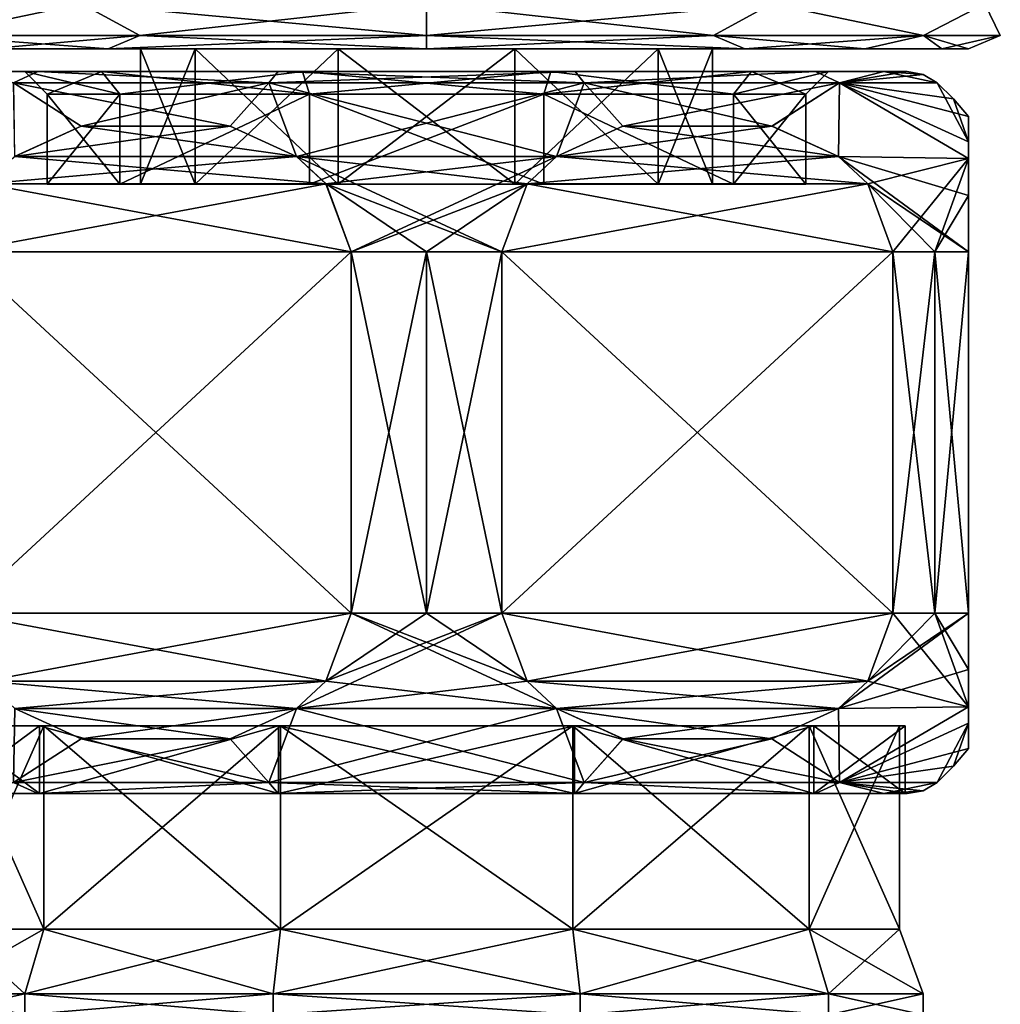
# Model space of a CAD drawing. Header units: metres. Extents: x -128 to 144, y -23 to 81.
# Tile 23 of 24: x 67 to 89, y 29 to 51. Entities that reach past the tile are written whole.
import ezdxf

# ---------------------------------------------------------------- set-up
doc = ezdxf.new("R2010")
doc.units = ezdxf.units.M
doc.layers.add('solid_AVA_2_0_CH', color=7, linetype='CONTINUOUS')

msp = doc.modelspace()

# ---------------------------------------------------------------- linework, layer by layer
at = {"layer": 'solid_AVA_2_0_CH'}
for points in [[(65.495323, 50.392895, -6.353553), (64.136261, 51.099998, -4.017215), (68.858772, 51.099998, -10.517208)], [(65.495323, 50.392895, 6.353553), (68.858772, 51.099998, 10.517208), (64.136261, 51.099998, 4.017215)], [(70.146446, 50.392895, -11.004677), (65.495323, 50.392895, -6.353553), (68.858772, 51.099998, -10.517208)], [(65.495323, 50.392895, 6.353553), (70.146446, 50.392895, 11.004677), (68.858772, 51.099998, 10.517208)], [(70.146446, 50.392895, -11.004677), (68.858772, 51.099998, -10.517208), (76.5, 51.099998, -13)], [(76.5, 50.392895, 12.707107), (76.5, 51.099998, 13), (68.858772, 51.099998, 10.517208)], [(70.146446, 50.392895, 11.004677), (76.5, 50.392895, 12.707107), (68.858772, 51.099998, 10.517208)], [(76.5, 50.392895, -12.707107), (70.146446, 50.392895, -11.004677), (76.5, 51.099998, -13)], [(84.141228, 51.099998, -10.517208), (76.5, 50.392895, -12.707107), (76.5, 51.099998, -13)], [(82.853554, 50.392895, 11.004677), (76.5, 51.099998, 13), (76.5, 50.392895, 12.707107)], [(82.853554, 50.392895, 11.004677), (84.141228, 51.099998, 10.517208), (76.5, 51.099998, 13)], [(82.853554, 50.392895, -11.004677), (76.5, 50.392895, -12.707107), (84.141228, 51.099998, -10.517208)], [(82.853554, 50.392895, 11.004677), (87.504677, 50.392895, 6.353553), (84.141228, 51.099998, 10.517208)], [(87.504677, 50.392895, -6.353553), (82.853554, 50.392895, -11.004677), (84.141228, 51.099998, -10.517208)], [(87.504677, 50.392895, 6.353553), (88.863739, 51.099998, 4.017215), (84.141228, 51.099998, 10.517208)], [(87.504677, 50.392895, -6.353553), (84.141228, 51.099998, -10.517208), (88.863739, 51.099998, -4.017215)], [(87.504677, 50.392895, 6.353553), (89.207108, 50.392895, 0), (88.863739, 51.099998, 4.017215)], [(89.207108, 50.392895, 0), (87.504677, 50.392895, -6.353553), (88.863739, 51.099998, -4.017215)], [(89.207108, 50.392895, 0), (88.863739, 51.099998, -4.017215), (88.863739, 51.099998, 4.017215)], [(70.146446, 50.392895, -11.004677), (66.793266, 50.099998, -7.055444), (65.495323, 50.392895, -6.353553)], [(65.495323, 50.392895, 6.353553), (66.793274, 50.099998, 7.055455), (69.449593, 50.099998, 9.710393)], [(65.495323, 50.392895, 6.353553), (69.449593, 50.099998, 9.710393), (70.146446, 50.392895, 11.004677)], [(70.146446, 50.392895, -11.004677), (69.449577, 50.099998, -9.710385), (66.793266, 50.099998, -7.055444)], [(76.5, 50.392895, -12.707107), (76.5, 50.099998, -12), (69.449577, 50.099998, -9.710385)], [(76.5, 50.392895, -12.707107), (69.449577, 50.099998, -9.710385), (70.146446, 50.392895, -11.004677)], [(70.146446, 50.392895, 11.004677), (69.449593, 50.099998, 9.710393), (76.5, 50.099998, 12)], [(70.146446, 50.392895, 11.004677), (76.5, 50.099998, 12), (76.5, 50.392895, 12.707107)], [(76.5, 50.392895, 12.707107), (76.5, 50.099998, 12), (83.550423, 50.099998, 9.710385)], [(82.853554, 50.392895, 11.004677), (76.5, 50.392895, 12.707107), (83.550423, 50.099998, 9.710385)], [(82.853554, 50.392895, -11.004677), (83.550407, 50.099998, -9.710393), (76.5, 50.099998, -12)], [(82.853554, 50.392895, -11.004677), (76.5, 50.099998, -12), (76.5, 50.392895, -12.707107)], [(82.853554, 50.392895, 11.004677), (83.550423, 50.099998, 9.710385), (86.206734, 50.099998, 7.055444)], [(82.853554, 50.392895, 11.004677), (86.206734, 50.099998, 7.055444), (87.504677, 50.392895, 6.353553)], [(87.504677, 50.392895, -6.353553), (83.550407, 50.099998, -9.710393), (82.853554, 50.392895, -11.004677)], [(87.504677, 50.392895, -6.353553), (86.206726, 50.099998, -7.055455), (83.550407, 50.099998, -9.710393)], [(87.504677, 50.392895, -6.353553), (87.912292, 50.099998, -3.709402), (86.206726, 50.099998, -7.055455)], [(87.504677, 50.392895, 6.353553), (86.206734, 50.099998, 7.055444), (87.912292, 50.099998, 3.70939)], [(87.504677, 50.392895, 6.353553), (87.912292, 50.099998, 3.70939), (88.5, 50.099998, -0.000007)], [(87.504677, 50.392895, 6.353553), (88.5, 50.099998, -0.000007), (89.207108, 50.392895, 0)], [(89.207108, 50.392895, 0), (87.912292, 50.099998, -3.709402), (87.504677, 50.392895, -6.353553)], [(89.207108, 50.392895, 0), (88.5, 50.099998, -0.000007), (87.912292, 50.099998, -3.709402)], [(66.793274, 50.099998, 7.055455), (66.793266, 50.099998, -7.055444), (69.449577, 50.099998, -9.710385)], [(69.449593, 50.099998, 9.710393), (66.793274, 50.099998, 7.055455), (69.449577, 50.099998, -9.710385)], [(71.373718, 50.099998, -3.724427), (69.449577, 50.099998, -9.710385), (76.5, 50.099998, -12)], [(70.163589, 50.099998), (69.449593, 50.099998, 9.710393), (69.449577, 50.099998, -9.710385)], [(71.373718, 50.099998, -3.724427), (70.163589, 50.099998), (69.449577, 50.099998, -9.710385)], [(74.541924, 50.099998, 6.026286), (76.5, 50.099998, 12), (69.449593, 50.099998, 9.710393)], [(71.373718, 50.099998, 3.724427), (69.449593, 50.099998, 9.710393), (70.163589, 50.099998)], [(71.373718, 50.099998, 3.724427), (74.541924, 50.099998, 6.026286), (69.449593, 50.099998, 9.710393)], [(70.163589, 47.099998), (70.163589, 50.099998), (71.373718, 50.099998, -3.724427)], [(71.373718, 47.099998, 3.724427), (71.373718, 50.099998, 3.724427), (70.163589, 50.099998)], [(71.373718, 47.099998, 3.724427), (70.163589, 50.099998), (70.163589, 47.099998)], [(71.373718, 47.099998, -3.724427), (70.163589, 47.099998), (71.373718, 50.099998, -3.724427)], [(74.541924, 50.099998, -6.026286), (71.373718, 50.099998, -3.724427), (76.5, 50.099998, -12)], [(71.373718, 47.099998, -3.724427), (71.373718, 50.099998, -3.724427), (74.541924, 50.099998, -6.026286)], [(74.541924, 47.099998, -6.026286), (71.373718, 47.099998, -3.724427), (74.541924, 50.099998, -6.026286)], [(74.541924, 47.099998, 6.026286), (74.541924, 50.099998, 6.026286), (71.373718, 50.099998, 3.724427)], [(74.541924, 47.099998, 6.026286), (71.373718, 50.099998, 3.724427), (71.373718, 47.099998, 3.724427)], [(74.541924, 50.099998, 6.026286), (78.458076, 50.099998, 6.026286), (76.5, 50.099998, 12)], [(78.458076, 50.099998, -6.026286), (74.541924, 50.099998, -6.026286), (76.5, 50.099998, -12)], [(74.541924, 47.099998, -6.026286), (74.541924, 50.099998, -6.026286), (78.458076, 50.099998, -6.026286)], [(78.458076, 47.099998, -6.026286), (74.541924, 47.099998, -6.026286), (78.458076, 50.099998, -6.026286)], [(78.458076, 47.099998, 6.026286), (78.458076, 50.099998, 6.026286), (74.541924, 50.099998, 6.026286)], [(78.458076, 47.099998, 6.026286), (74.541924, 50.099998, 6.026286), (74.541924, 47.099998, 6.026286)], [(81.626282, 50.099998, 3.724427), (83.550423, 50.099998, 9.710385), (76.5, 50.099998, 12)], [(78.458076, 50.099998, 6.026286), (81.626282, 50.099998, 3.724427), (76.5, 50.099998, 12)], [(78.458076, 50.099998, -6.026286), (76.5, 50.099998, -12), (83.550407, 50.099998, -9.710393)], [(81.626282, 50.099998, -3.724427), (78.458076, 50.099998, -6.026286), (83.550407, 50.099998, -9.710393)], [(78.458076, 47.099998, -6.026286), (78.458076, 50.099998, -6.026286), (81.626282, 50.099998, -3.724427)], [(81.626282, 47.099998, -3.724427), (78.458076, 47.099998, -6.026286), (81.626282, 50.099998, -3.724427)], [(81.626282, 47.099998, 3.724427), (81.626282, 50.099998, 3.724427), (78.458076, 50.099998, 6.026286)], [(81.626282, 47.099998, 3.724427), (78.458076, 50.099998, 6.026286), (78.458076, 47.099998, 6.026286)], [(81.626282, 50.099998, 3.724427), (82.836411, 50.099998), (83.550423, 50.099998, 9.710385)], [(82.836411, 50.099998), (81.626282, 50.099998, -3.724427), (83.550407, 50.099998, -9.710393)], [(81.626282, 47.099998, -3.724427), (81.626282, 50.099998, -3.724427), (82.836411, 50.099998)], [(82.836411, 47.099998), (82.836411, 50.099998), (81.626282, 50.099998, 3.724427)], [(82.836411, 47.099998), (81.626282, 47.099998, -3.724427), (82.836411, 50.099998)], [(81.626282, 47.099998, 3.724427), (82.836411, 47.099998), (81.626282, 50.099998, 3.724427)], [(82.836411, 50.099998), (83.550407, 50.099998, -9.710393), (83.550423, 50.099998, 9.710385)], [(83.550407, 50.099998, -9.710393), (86.206726, 50.099998, -7.055455), (83.550423, 50.099998, 9.710385)], [(86.206726, 50.099998, -7.055455), (86.206734, 50.099998, 7.055444), (83.550423, 50.099998, 9.710385)], [(86.206726, 50.099998, -7.055455), (87.912292, 50.099998, -3.709402), (86.206734, 50.099998, 7.055444)], [(87.912292, 50.099998, -3.709402), (87.912292, 50.099998, 3.70939), (86.206734, 50.099998, 7.055444)], [(87.912292, 50.099998, -3.709402), (88.5, 50.099998, -0.000007), (87.912292, 50.099998, 3.70939)], [(67.599998, 49.599998), (65.854248, 49.599998), (66.375511, 49.599998, 3.290389)], [(69.299683, 49.599998, -5.231206), (66.375511, 49.599998, -3.290395), (65.854248, 49.599998)], [(69.299683, 49.599998, -5.231206), (65.854248, 49.599998), (67.599998, 49.599998)], [(69.299683, 49.599998, 5.231204), (66.375511, 49.599998, 3.290389), (67.888039, 49.599998, 6.258288)], [(67.352287, 49.349998, 6.646198), (67.888039, 49.599998, 6.258288), (66.375511, 49.599998, 3.290389)], [(69.299683, 49.599998, 5.231204), (67.599998, 49.599998), (66.375511, 49.599998, 3.290389)], [(69.299683, 49.599998, -5.231206), (67.888046, 49.599998, -6.258295), (66.375511, 49.599998, -3.290395)], [(67.352287, 49.349998, -6.646197), (66.375511, 49.599998, -3.290395), (67.888046, 49.599998, -6.258295)], [(73.00589, 49.349998, 10.753777), (67.888039, 49.599998, 6.258288), (67.352287, 49.349998, 6.646198)], [(67.352287, 49.349998, -6.646197), (67.888046, 49.599998, -6.258295), (73.00589, 49.349998, -10.753777)], [(68.099998, 49.099998), (67.599998, 49.599998), (69.299683, 49.599998, 5.231204)], [(69.704185, 49.099995, -4.937301), (69.299683, 49.599998, -5.231206), (67.599998, 49.599998)], [(69.704185, 49.099995, -4.937301), (67.599998, 49.599998), (68.099998, 49.099998)], [(73.749702, 49.599998, 8.46439), (67.888039, 49.599998, 6.258288), (73.210632, 49.599998, 10.124824)], [(73.00589, 49.349998, 10.753777), (73.210632, 49.599998, 10.124824), (67.888039, 49.599998, 6.258288)], [(73.749702, 49.599998, 8.46439), (69.299683, 49.599998, 5.231204), (67.888039, 49.599998, 6.258288)], [(73.749702, 49.599998, -8.464391), (73.21064, 49.599998, -10.124826), (67.888046, 49.599998, -6.258295)], [(73.00589, 49.349998, -10.753777), (67.888046, 49.599998, -6.258295), (73.21064, 49.599998, -10.124826)], [(69.299683, 49.599998, -5.231206), (73.749702, 49.599998, -8.464391), (67.888046, 49.599998, -6.258295)], [(69.704185, 49.099995, 4.937299), (68.099998, 49.099998), (69.299683, 49.599998, 5.231204)], [(69.704185, 49.099995, 4.937299), (69.299683, 49.599998, 5.231204), (73.749702, 49.599998, 8.46439)], [(73.904205, 49.099995, -7.988858), (73.749702, 49.599998, -8.464391), (69.299683, 49.599998, -5.231206)], [(73.904205, 49.099995, -7.988858), (69.299683, 49.599998, -5.231206), (69.704185, 49.099995, -4.937301)], [(69.704185, 49.099995, 4.937299), (73.749702, 49.599998, 8.46439), (73.904205, 49.099995, 7.988857)], [(79.99411, 49.349998, 10.753777), (73.210632, 49.599998, 10.124824), (73.00589, 49.349998, 10.753777)], [(73.00589, 49.349998, -10.753777), (73.21064, 49.599998, -10.124826), (79.789368, 49.599998, -10.124824)], [(73.00589, 49.349998, -10.753777), (79.789368, 49.599998, -10.124824), (79.99411, 49.349998, -10.753777)], [(79.250298, 49.599998, 8.464391), (73.210632, 49.599998, 10.124824), (79.78936, 49.599998, 10.124826)], [(79.99411, 49.349998, 10.753777), (79.78936, 49.599998, 10.124826), (73.210632, 49.599998, 10.124824)], [(79.250298, 49.599998, 8.464391), (73.749702, 49.599998, 8.46439), (73.210632, 49.599998, 10.124824)], [(73.749702, 49.599998, -8.464391), (79.789368, 49.599998, -10.124824), (73.21064, 49.599998, -10.124826)], [(73.749702, 49.599998, -8.464391), (79.250298, 49.599998, -8.46439), (79.789368, 49.599998, -10.124824)], [(73.904205, 49.099995, 7.988857), (73.749702, 49.599998, 8.46439), (79.250298, 49.599998, 8.464391)], [(79.095795, 49.099995, -7.988857), (79.250298, 49.599998, -8.46439), (73.749702, 49.599998, -8.464391)], [(79.095795, 49.099995, -7.988857), (73.749702, 49.599998, -8.464391), (73.904205, 49.099995, -7.988858)], [(73.904205, 49.099995, 7.988857), (79.250298, 49.599998, 8.464391), (79.095795, 49.099995, 7.988858)], [(79.095795, 49.099995, 7.988858), (79.250298, 49.599998, 8.464391), (83.700317, 49.599998, 5.231206)], [(79.095795, 49.099995, 7.988858), (83.700317, 49.599998, 5.231206), (83.295815, 49.099995, 4.937301)], [(83.295815, 49.099995, -4.937299), (79.250298, 49.599998, -8.46439), (79.095795, 49.099995, -7.988857)], [(79.250298, 49.599998, 8.464391), (79.78936, 49.599998, 10.124826), (85.111954, 49.599998, 6.258295)], [(83.700317, 49.599998, 5.231206), (79.250298, 49.599998, 8.464391), (85.111954, 49.599998, 6.258295)], [(79.250298, 49.599998, -8.46439), (85.111961, 49.599998, -6.258288), (79.789368, 49.599998, -10.124824)], [(79.250298, 49.599998, -8.46439), (83.700317, 49.599998, -5.231204), (85.111961, 49.599998, -6.258288)], [(83.295815, 49.099995, -4.937299), (83.700317, 49.599998, -5.231204), (79.250298, 49.599998, -8.46439)], [(79.99411, 49.349998, 10.753777), (85.111954, 49.599998, 6.258295), (79.78936, 49.599998, 10.124826)], [(79.99411, 49.349998, -10.753777), (79.789368, 49.599998, -10.124824), (85.111961, 49.599998, -6.258288)], [(85.647713, 49.349998, 6.646197), (85.111954, 49.599998, 6.258295), (79.99411, 49.349998, 10.753777)], [(79.99411, 49.349998, -10.753777), (85.111961, 49.599998, -6.258288), (85.647713, 49.349998, -6.646198)], [(83.295815, 49.099995, 4.937301), (83.700317, 49.599998, 5.231206), (85.400002, 49.599998)], [(83.295815, 49.099995, 4.937301), (85.400002, 49.599998), (84.900002, 49.099998)], [(84.900002, 49.099998), (83.700317, 49.599998, -5.231204), (83.295815, 49.099995, -4.937299)], [(83.700317, 49.599998, 5.231206), (86.624489, 49.599998, 3.290395), (87.145752, 49.599998)], [(85.400002, 49.599998), (83.700317, 49.599998, 5.231206), (87.145752, 49.599998)], [(83.700317, 49.599998, 5.231206), (85.111954, 49.599998, 6.258295), (86.624489, 49.599998, 3.290395)], [(83.700317, 49.599998, -5.231204), (86.624489, 49.599998, -3.290389), (85.111961, 49.599998, -6.258288)], [(83.700317, 49.599998, -5.231204), (85.400002, 49.599998), (86.624489, 49.599998, -3.290389)], [(84.900002, 49.099998), (85.400002, 49.599998), (83.700317, 49.599998, -5.231204)], [(85.647713, 49.349998, 6.646197), (86.624489, 49.599998, 3.290395), (85.111954, 49.599998, 6.258295)], [(85.647713, 49.349998, -6.646198), (85.111961, 49.599998, -6.258288), (86.624489, 49.599998, -3.290389)], [(85.400002, 49.599998), (87.145752, 49.599998), (86.624489, 49.599998, -3.290389)], [(85.647713, 49.349998, -6.646198), (86.624489, 49.599998, -3.290389), (87.145752, 49.599998)], [(87.499306, 49.535416), (85.647713, 49.349998, -6.646198), (87.145752, 49.599998)], [(85.647713, 49.349998, 6.646197), (87.80719, 49.349998), (86.624489, 49.599998, 3.290395)], [(87.499306, 49.535416), (87.80719, 49.349998), (85.647713, 49.349998, -6.646198)], [(87.499306, 49.535416), (87.145752, 49.599998), (86.624489, 49.599998, 3.290395)], [(87.499306, 49.535416), (86.624489, 49.599998, 3.290395), (87.80719, 49.349998)], [(67.352287, 49.349998, -6.646197), (68.851288, 48.388706, -9.44042), (67.377884, 47.716717, -8.589749)], [(67.352287, 49.349998, -6.646197), (73.00589, 49.349998, -10.753777), (68.851288, 48.388706, -9.44042)], [(72.150681, 48.388176, 11.345327), (73.00589, 49.349998, 10.753777), (67.352287, 49.349998, 6.646198)], [(68.849037, 48.388096, 9.439118), (72.150681, 48.388176, 11.345327), (67.352287, 49.349998, 6.646198)], [(67.377151, 47.716198, 8.589328), (68.849037, 48.388096, 9.439118), (67.352287, 49.349998, 6.646198)], [(73.00589, 49.349998, -10.753777), (72.14959, 48.38847, -11.344697), (68.851288, 48.388706, -9.44042)], [(73.00589, 49.349998, -10.753777), (73.622475, 47.716465, -12.195065), (72.14959, 48.38847, -11.344697)], [(72.150681, 48.388176, 11.345327), (73.62265, 47.716343, 12.195166), (73.00589, 49.349998, 10.753777)], [(73.00589, 49.349998, -10.753777), (79.99411, 49.349998, -10.753777), (73.622475, 47.716465, -12.195065)], [(79.377525, 47.716465, 12.195065), (79.99411, 49.349998, 10.753777), (73.00589, 49.349998, 10.753777)], [(73.62265, 47.716343, 12.195166), (79.377525, 47.716465, 12.195065), (73.00589, 49.349998, 10.753777)], [(79.99411, 49.349998, -10.753777), (79.37735, 47.716343, -12.195166), (73.622475, 47.716465, -12.195065)], [(79.99411, 49.349998, -10.753777), (80.849319, 48.388176, -11.345327), (79.37735, 47.716343, -12.195166)], [(79.377525, 47.716465, 12.195065), (80.85041, 48.38847, 11.344697), (79.99411, 49.349998, 10.753777)], [(79.99411, 49.349998, -10.753777), (85.647713, 49.349998, -6.646198), (80.849319, 48.388176, -11.345327)], [(84.148712, 48.388706, 9.44042), (85.647713, 49.349998, 6.646197), (79.99411, 49.349998, 10.753777)], [(80.85041, 48.38847, 11.344697), (84.148712, 48.388706, 9.44042), (79.99411, 49.349998, 10.753777)], [(85.647713, 49.349998, -6.646198), (84.150963, 48.388096, -9.439118), (80.849319, 48.388176, -11.345327)], [(84.148712, 48.388706, 9.44042), (85.622116, 47.716717, 8.589749), (85.647713, 49.349998, 6.646197)], [(85.647713, 49.349998, -6.646198), (85.622849, 47.716198, -8.589328), (84.150963, 48.388096, -9.439118)], [(85.622116, 47.716717, 8.589749), (88.5, 47.67392, 3.673209), (85.647713, 49.349998, 6.646197)], [(85.647713, 49.349998, -6.646198), (88.5, 47.67403, -3.673033), (85.622849, 47.716198, -8.589328)], [(85.647713, 49.349998, -6.646198), (88.5, 48.039452, -2.980178), (88.5, 47.67403, -3.673033)], [(85.647713, 49.349998, -6.646198), (87.80719, 49.349998), (88.5, 48.039452, -2.980178)], [(85.647713, 49.349998, 6.646197), (88.5, 48.599998), (88.172791, 48.992729)], [(88.5, 48.039169, 2.980833), (88.5, 48.599998), (85.647713, 49.349998, 6.646197)], [(85.647713, 49.349998, 6.646197), (88.172791, 48.992729), (87.80719, 49.349998)], [(88.5, 47.67392, 3.673209), (88.5, 48.039169, 2.980833), (85.647713, 49.349998, 6.646197)], [(87.80719, 49.349998), (88.172791, 48.992729), (88.5, 48.039452, -2.980178)], [(68.099998, 49.099998), (68.099998, 47.099998), (69.704269, 47.099998, -4.937409)], [(69.704185, 49.099995, -4.937301), (68.099998, 49.099998), (69.704269, 47.099998, -4.937409)], [(69.704185, 49.099995, 4.937299), (68.099998, 47.099998), (68.099998, 49.099998)], [(69.704185, 49.099995, 4.937299), (69.704269, 47.099998, 4.937409), (68.099998, 47.099998)], [(73.904205, 49.099995, -7.988858), (69.704185, 49.099995, -4.937301), (69.704269, 47.099998, -4.937409)], [(69.704185, 49.099995, 4.937299), (73.904205, 49.099995, 7.988857), (69.704269, 47.099998, 4.937409)], [(73.904205, 49.099995, -7.988858), (69.704269, 47.099998, -4.937409), (73.904266, 47.099998, -7.988876)], [(73.904205, 49.099995, 7.988857), (73.904266, 47.099998, 7.988876), (69.704269, 47.099998, 4.937409)], [(73.904205, 49.099995, -7.988858), (73.904266, 47.099998, -7.988876), (79.095734, 47.099998, -7.988876)], [(79.095795, 49.099995, -7.988857), (73.904205, 49.099995, -7.988858), (79.095734, 47.099998, -7.988876)], [(73.904205, 49.099995, 7.988857), (79.095795, 49.099995, 7.988858), (73.904266, 47.099998, 7.988876)], [(79.095795, 49.099995, 7.988858), (79.095734, 47.099998, 7.988876), (73.904266, 47.099998, 7.988876)], [(79.095795, 49.099995, -7.988857), (79.095734, 47.099998, -7.988876), (83.295731, 47.099998, -4.937409)], [(79.095795, 49.099995, 7.988858), (83.295731, 47.099998, 4.937409), (79.095734, 47.099998, 7.988876)], [(83.295815, 49.099995, -4.937299), (79.095795, 49.099995, -7.988857), (83.295731, 47.099998, -4.937409)], [(79.095795, 49.099995, 7.988858), (83.295815, 49.099995, 4.937301), (83.295731, 47.099998, 4.937409)], [(83.295731, 47.099998, 4.937409), (84.900002, 49.099998), (84.900002, 47.099998)], [(83.295815, 49.099995, 4.937301), (84.900002, 49.099998), (83.295731, 47.099998, 4.937409)], [(83.295815, 49.099995, -4.937299), (83.295731, 47.099998, -4.937409), (84.900002, 47.099998)], [(84.900002, 49.099998), (83.295815, 49.099995, -4.937299), (84.900002, 47.099998)], [(88.172791, 48.992729), (88.5, 48.599998), (88.5, 48.039452, -2.980178)], [(88.5, 48.039169, 2.980833), (88.5, 48.039452, -2.980178), (88.5, 48.599998)], [(67.377151, 47.716198, 8.589328), (73.62265, 47.716343, 12.195166), (72.150681, 48.388176, 11.345327)], [(67.377151, 47.716198, 8.589328), (72.150681, 48.388176, 11.345327), (68.849037, 48.388096, 9.439118)], [(73.622475, 47.716465, -12.195065), (67.377884, 47.716717, -8.589749), (68.851288, 48.388706, -9.44042)], [(73.622475, 47.716465, -12.195065), (68.851288, 48.388706, -9.44042), (72.14959, 48.38847, -11.344697)], [(85.622849, 47.716198, -8.589328), (79.37735, 47.716343, -12.195166), (80.849319, 48.388176, -11.345327)], [(79.377525, 47.716465, 12.195065), (85.622116, 47.716717, 8.589749), (84.148712, 48.388706, 9.44042)], [(79.377525, 47.716465, 12.195065), (84.148712, 48.388706, 9.44042), (80.85041, 48.38847, 11.344697)], [(85.622849, 47.716198, -8.589328), (80.849319, 48.388176, -11.345327), (84.150963, 48.388096, -9.439118)], [(88.5, 47.67392, 3.673209), (88.5, 47.67403, -3.673033), (88.5, 48.039452, -2.980178)], [(88.5, 47.67392, 3.673209), (88.5, 48.039452, -2.980178), (88.5, 48.039169, 2.980833)], [(66.726654, 47.110073, 8.213764), (73.62265, 47.716343, 12.195166), (67.377151, 47.716198, 8.589328)], [(74.272995, 47.110508, 12.570643), (73.62265, 47.716343, 12.195166), (66.726654, 47.110073, 8.213764)], [(74.272743, 47.110817, -12.5705), (66.727547, 47.111179, -8.214277), (67.377884, 47.716717, -8.589749)], [(74.272743, 47.110817, -12.5705), (67.377884, 47.716717, -8.589749), (73.622475, 47.716465, -12.195065)], [(74.272743, 47.110817, -12.5705), (73.622475, 47.716465, -12.195065), (79.37735, 47.716343, -12.195166)], [(78.727257, 47.110817, 12.5705), (79.377525, 47.716465, 12.195065), (73.62265, 47.716343, 12.195166)], [(74.272995, 47.110508, 12.570643), (78.169876, 45.599998, 12.892304), (73.62265, 47.716343, 12.195166)], [(78.727257, 47.110817, 12.5705), (73.62265, 47.716343, 12.195166), (78.169876, 45.599998, 12.892304)], [(74.272743, 47.110817, -12.5705), (79.37735, 47.716343, -12.195166), (74.830124, 45.599998, -12.892304)], [(78.727005, 47.110508, -12.570643), (74.830124, 45.599998, -12.892304), (79.37735, 47.716343, -12.195166)], [(86.273346, 47.110073, -8.213764), (78.727005, 47.110508, -12.570643), (79.37735, 47.716343, -12.195166)], [(78.727257, 47.110817, 12.5705), (85.622116, 47.716717, 8.589749), (79.377525, 47.716465, 12.195065)], [(78.727257, 47.110817, 12.5705), (86.272453, 47.111179, 8.214277), (85.622116, 47.716717, 8.589749)], [(86.273346, 47.110073, -8.213764), (79.37735, 47.716343, -12.195166), (85.622849, 47.716198, -8.589328)], [(88.5, 46.849739, 4.571531), (88.5, 47.67392, 3.673209), (85.622116, 47.716717, 8.589749)], [(86.272453, 47.111179, 8.214277), (88.5, 45.599998, 5), (85.622116, 47.716717, 8.589749)], [(88.5, 46.849739, 4.571531), (85.622116, 47.716717, 8.589749), (88.5, 45.599998, 5)], [(86.273346, 47.110073, -8.213764), (85.622849, 47.716198, -8.589328), (88.5, 47.67403, -3.673033)], [(86.273346, 47.110073, -8.213764), (88.5, 47.67403, -3.673033), (86.830124, 45.599998, -7.892305)], [(87.758331, 45.599998, -6.5), (86.830124, 45.599998, -7.892305), (88.5, 47.67403, -3.673033)], [(88.5, 46.849945, -4.571383), (87.758331, 45.599998, -6.5), (88.5, 47.67403, -3.673033)], [(88.5, 46.849739, 4.571531), (88.5, 46.849945, -4.571383), (88.5, 47.67403, -3.673033)], [(88.5, 46.849739, 4.571531), (88.5, 47.67403, -3.673033), (88.5, 47.67392, 3.673209)], [(74.830124, 45.599998, -12.892304), (66.169876, 45.599998, -7.892305), (66.727547, 47.111179, -8.214277)], [(74.272995, 47.110508, 12.570643), (66.726654, 47.110073, 8.213764), (66.169876, 45.599998, 7.892305)], [(74.272995, 47.110508, 12.570643), (66.169876, 45.599998, 7.892305), (74.830124, 45.599998, 12.892304)], [(74.272743, 47.110817, -12.5705), (74.830124, 45.599998, -12.892304), (66.727547, 47.111179, -8.214277)], [(69.704269, 47.099998, 4.937409), (69.704269, 47.099998, -4.937409), (68.099998, 47.099998)], [(71.373718, 47.099998, -3.724427), (73.904266, 47.099998, -7.988876), (69.704269, 47.099998, -4.937409)], [(70.163589, 47.099998), (69.704269, 47.099998, -4.937409), (69.704269, 47.099998, 4.937409)], [(71.373718, 47.099998, -3.724427), (69.704269, 47.099998, -4.937409), (70.163589, 47.099998)], [(71.373718, 47.099998, 3.724427), (69.704269, 47.099998, 4.937409), (73.904266, 47.099998, 7.988876)], [(71.373718, 47.099998, 3.724427), (70.163589, 47.099998), (69.704269, 47.099998, 4.937409)], [(74.541924, 47.099998, -6.026286), (73.904266, 47.099998, -7.988876), (71.373718, 47.099998, -3.724427)], [(74.541924, 47.099998, 6.026286), (71.373718, 47.099998, 3.724427), (73.904266, 47.099998, 7.988876)], [(78.458076, 47.099998, -6.026286), (79.095734, 47.099998, -7.988876), (73.904266, 47.099998, -7.988876)], [(78.458076, 47.099998, -6.026286), (73.904266, 47.099998, -7.988876), (74.541924, 47.099998, -6.026286)], [(74.541924, 47.099998, 6.026286), (73.904266, 47.099998, 7.988876), (79.095734, 47.099998, 7.988876)], [(74.272995, 47.110508, 12.570643), (76.5, 45.599998, 13), (78.169876, 45.599998, 12.892304)], [(74.272995, 47.110508, 12.570643), (74.830124, 45.599998, 12.892304), (76.5, 45.599998, 13)], [(78.458076, 47.099998, 6.026286), (74.541924, 47.099998, 6.026286), (79.095734, 47.099998, 7.988876)], [(78.727005, 47.110508, -12.570643), (76.5, 45.599998, -13), (74.830124, 45.599998, -12.892304)], [(78.727005, 47.110508, -12.570643), (78.169876, 45.599998, -12.892304), (76.5, 45.599998, -13)], [(78.169876, 45.599998, 12.892304), (86.830124, 45.599998, 7.892305), (86.272453, 47.111179, 8.214277)], [(78.727257, 47.110817, 12.5705), (78.169876, 45.599998, 12.892304), (86.272453, 47.111179, 8.214277)], [(86.830124, 45.599998, -7.892305), (78.169876, 45.599998, -12.892304), (78.727005, 47.110508, -12.570643)], [(81.626282, 47.099998, -3.724427), (79.095734, 47.099998, -7.988876), (78.458076, 47.099998, -6.026286)], [(81.626282, 47.099998, 3.724427), (78.458076, 47.099998, 6.026286), (79.095734, 47.099998, 7.988876)], [(86.273346, 47.110073, -8.213764), (86.830124, 45.599998, -7.892305), (78.727005, 47.110508, -12.570643)], [(81.626282, 47.099998, -3.724427), (83.295731, 47.099998, -4.937409), (79.095734, 47.099998, -7.988876)], [(81.626282, 47.099998, 3.724427), (79.095734, 47.099998, 7.988876), (83.295731, 47.099998, 4.937409)], [(82.836411, 47.099998), (83.295731, 47.099998, -4.937409), (81.626282, 47.099998, -3.724427)], [(81.626282, 47.099998, 3.724427), (83.295731, 47.099998, 4.937409), (82.836411, 47.099998)], [(82.836411, 47.099998), (83.295731, 47.099998, 4.937409), (83.295731, 47.099998, -4.937409)], [(83.295731, 47.099998, 4.937409), (84.900002, 47.099998), (83.295731, 47.099998, -4.937409)], [(86.272453, 47.111179, 8.214277), (87.758331, 45.599998, 6.5), (88.5, 45.599998, 5)], [(86.272453, 47.111179, 8.214277), (86.830124, 45.599998, 7.892305), (87.758331, 45.599998, 6.5)], [(88.5, 46.849945, -4.571383), (88.5, 45.599998, -5), (87.758331, 45.599998, -6.5)], [(88.5, 45.599998, 5), (88.5, 45.599998, -5), (88.5, 46.849945, -4.571383)], [(88.5, 46.849739, 4.571531), (88.5, 45.599998, 5), (88.5, 46.849945, -4.571383)], [(74.830124, 37.599998, -12.892304), (66.169876, 45.599998, -7.892305), (74.830124, 45.599998, -12.892304)], [(74.830124, 37.599998, -12.892304), (66.169876, 37.599998, -7.892305), (66.169876, 45.599998, -7.892305)], [(66.169876, 37.599998, 7.892305), (74.830124, 45.599998, 12.892304), (66.169876, 45.599998, 7.892305)], [(74.830124, 37.599998, 12.892304), (74.830124, 45.599998, 12.892304), (66.169876, 37.599998, 7.892305)], [(74.830124, 37.599998, -12.892304), (74.830124, 45.599998, -12.892304), (76.5, 45.599998, -13)], [(74.830124, 37.599998, -12.892304), (76.5, 45.599998, -13), (76.5, 37.599998, -13)], [(76.5, 37.599998, 13), (76.5, 45.599998, 13), (74.830124, 45.599998, 12.892304)], [(76.5, 37.599998, 13), (74.830124, 45.599998, 12.892304), (74.830124, 37.599998, 12.892304)], [(76.5, 37.599998, -13), (76.5, 45.599998, -13), (78.169876, 45.599998, -12.892304)], [(76.5, 37.599998, -13), (78.169876, 45.599998, -12.892304), (78.169876, 37.599998, -12.892304)], [(78.169876, 37.599998, 12.892304), (78.169876, 45.599998, 12.892304), (76.5, 45.599998, 13)], [(78.169876, 37.599998, 12.892304), (76.5, 45.599998, 13), (76.5, 37.599998, 13)], [(86.830124, 37.599998, -7.892305), (78.169876, 45.599998, -12.892304), (86.830124, 45.599998, -7.892305)], [(78.169876, 37.599998, -12.892304), (78.169876, 45.599998, -12.892304), (86.830124, 37.599998, -7.892305)], [(78.169876, 37.599998, 12.892304), (86.830124, 45.599998, 7.892305), (78.169876, 45.599998, 12.892304)], [(86.830124, 37.599998, 7.892305), (86.830124, 45.599998, 7.892305), (78.169876, 37.599998, 12.892304)], [(86.830124, 37.599998, -7.892305), (86.830124, 45.599998, -7.892305), (87.758331, 45.599998, -6.5)], [(87.758331, 37.599998, -6.5), (86.830124, 37.599998, -7.892305), (87.758331, 45.599998, -6.5)], [(87.758331, 37.599998, 6.5), (87.758331, 45.599998, 6.5), (86.830124, 45.599998, 7.892305)], [(87.758331, 37.599998, 6.5), (86.830124, 45.599998, 7.892305), (86.830124, 37.599998, 7.892305)], [(87.758331, 37.599998, -6.5), (87.758331, 45.599998, -6.5), (88.5, 45.599998, -5)], [(88.5, 37.599998, -5), (87.758331, 37.599998, -6.5), (88.5, 45.599998, -5)], [(88.5, 37.599998, 5), (88.5, 45.599998, 5), (87.758331, 45.599998, 6.5)], [(88.5, 37.599998, 5), (87.758331, 45.599998, 6.5), (87.758331, 37.599998, 6.5)], [(88.5, 37.599998, 5), (88.5, 37.599998, -5), (88.5, 45.599998, -5)], [(88.5, 37.599998, 5), (88.5, 45.599998, -5), (88.5, 45.599998, 5)], [(74.272453, 36.088818, -12.570332), (66.727249, 36.089191, -8.214105), (66.169876, 37.599998, -7.892305)], [(74.272453, 36.088818, -12.570332), (66.169876, 37.599998, -7.892305), (74.830124, 37.599998, -12.892304)], [(74.830124, 37.599998, 12.892304), (66.169876, 37.599998, 7.892305), (66.727547, 36.088818, 8.214278)], [(74.272743, 36.089184, 12.5705), (74.830124, 37.599998, 12.892304), (66.727547, 36.088818, 8.214278)], [(74.272453, 36.088818, -12.570332), (78.169876, 37.599998, -12.892304), (73.622108, 35.483276, -12.194856)], [(78.727257, 36.089184, -12.5705), (73.622108, 35.483276, -12.194856), (78.169876, 37.599998, -12.892304)], [(74.272453, 36.088818, -12.570332), (76.5, 37.599998, -13), (78.169876, 37.599998, -12.892304)], [(74.272453, 36.088818, -12.570332), (74.830124, 37.599998, -12.892304), (76.5, 37.599998, -13)], [(74.272743, 36.089184, 12.5705), (79.377892, 35.483276, 12.194856), (74.830124, 37.599998, 12.892304)], [(78.727547, 36.088818, 12.570332), (74.830124, 37.599998, 12.892304), (79.377892, 35.483276, 12.194856)], [(78.727547, 36.088818, 12.570332), (76.5, 37.599998, 13), (74.830124, 37.599998, 12.892304)], [(78.727547, 36.088818, 12.570332), (78.169876, 37.599998, 12.892304), (76.5, 37.599998, 13)], [(78.169876, 37.599998, -12.892304), (86.830124, 37.599998, -7.892305), (86.272453, 36.088818, -8.214278)], [(78.727257, 36.089184, -12.5705), (78.169876, 37.599998, -12.892304), (86.272453, 36.088818, -8.214278)], [(86.830124, 37.599998, 7.892305), (78.169876, 37.599998, 12.892304), (78.727547, 36.088818, 12.570332)], [(86.272751, 36.089191, 8.214105), (86.830124, 37.599998, 7.892305), (78.727547, 36.088818, 12.570332)], [(86.272453, 36.088818, -8.214278), (88.5, 37.599998, -5), (85.622116, 35.48328, -8.58975)], [(88.5, 36.350277, -4.571542), (85.622116, 35.48328, -8.58975), (88.5, 37.599998, -5)], [(86.272453, 36.088818, -8.214278), (86.830124, 37.599998, -7.892305), (87.758331, 37.599998, -6.5)], [(86.272453, 36.088818, -8.214278), (87.758331, 37.599998, -6.5), (88.5, 37.599998, -5)], [(86.272751, 36.089191, 8.214105), (88.5, 35.525967, 3.673028), (86.830124, 37.599998, 7.892305)], [(87.758331, 37.599998, 6.5), (86.830124, 37.599998, 7.892305), (88.5, 35.525967, 3.673028)], [(88.5, 36.350052, 4.57138), (87.758331, 37.599998, 6.5), (88.5, 35.525967, 3.673028)], [(88.5, 36.350052, 4.57138), (88.5, 37.599998, 5), (87.758331, 37.599998, 6.5)], [(88.5, 36.350052, 4.57138), (88.5, 36.350277, -4.571542), (88.5, 37.599998, -5)], [(88.5, 36.350052, 4.57138), (88.5, 37.599998, -5), (88.5, 37.599998, 5)], [(88.5, 36.350277, -4.571542), (88.5, 35.526089, -3.67322), (85.622116, 35.48328, -8.58975)], [(88.5, 35.525967, 3.673028), (88.5, 35.526089, -3.67322), (88.5, 36.350277, -4.571542)], [(88.5, 36.350052, 4.57138), (88.5, 35.525967, 3.673028), (88.5, 36.350277, -4.571542)], [(66.727249, 36.089191, -8.214105), (73.622108, 35.483276, -12.194856), (67.377525, 35.483536, -8.589543)], [(74.272453, 36.088818, -12.570332), (73.622108, 35.483276, -12.194856), (66.727249, 36.089191, -8.214105)], [(74.272743, 36.089184, 12.5705), (66.727547, 36.088818, 8.214278), (67.377884, 35.48328, 8.58975)], [(74.272743, 36.089184, 12.5705), (67.377884, 35.48328, 8.58975), (73.622467, 35.483532, 12.195064)], [(78.727257, 36.089184, -12.5705), (79.377533, 35.483532, -12.195064), (73.622108, 35.483276, -12.194856)], [(74.272743, 36.089184, 12.5705), (73.622467, 35.483532, 12.195064), (79.377892, 35.483276, 12.194856)], [(78.727257, 36.089184, -12.5705), (85.622116, 35.48328, -8.58975), (79.377533, 35.483532, -12.195064)], [(78.727257, 36.089184, -12.5705), (86.272453, 36.088818, -8.214278), (85.622116, 35.48328, -8.58975)], [(86.272751, 36.089191, 8.214105), (78.727547, 36.088818, 12.570332), (79.377892, 35.483276, 12.194856)], [(86.272751, 36.089191, 8.214105), (79.377892, 35.483276, 12.194856), (85.622475, 35.483536, 8.589543)], [(86.272751, 36.089191, 8.214105), (85.622475, 35.483536, 8.589543), (88.5, 35.525967, 3.673028)], [(67.377525, 35.483536, -8.589543), (68.850388, 34.811539, -9.439898), (67.352287, 33.849998, -6.646197)], [(67.352287, 33.849998, 6.646198), (68.851295, 34.811291, 9.440423), (67.377884, 35.48328, 8.58975)], [(67.377525, 35.483536, -8.589543), (73.622108, 35.483276, -12.194856), (72.148689, 34.811287, -11.344177)], [(67.377525, 35.483536, -8.589543), (72.148689, 34.811287, -11.344177), (68.850388, 34.811539, -9.439898)], [(73.622467, 35.483532, 12.195064), (67.377884, 35.48328, 8.58975), (68.851295, 34.811291, 9.440423)], [(73.622467, 35.483532, 12.195064), (68.851295, 34.811291, 9.440423), (72.14959, 34.811531, 11.344698)], [(72.148689, 34.811287, -11.344177), (73.622108, 35.483276, -12.194856), (73.00589, 33.849998, -10.753777)], [(73.00589, 33.849998, 10.753777), (73.622467, 35.483532, 12.195064), (72.14959, 34.811531, 11.344698)], [(79.377533, 35.483532, -12.195064), (79.99411, 33.849998, -10.753777), (73.00589, 33.849998, -10.753777)], [(73.622108, 35.483276, -12.194856), (79.377533, 35.483532, -12.195064), (73.00589, 33.849998, -10.753777)], [(73.00589, 33.849998, 10.753777), (79.99411, 33.849998, 10.753777), (73.622467, 35.483532, 12.195064)], [(79.99411, 33.849998, 10.753777), (79.377892, 35.483276, 12.194856), (73.622467, 35.483532, 12.195064)], [(79.377533, 35.483532, -12.195064), (80.85041, 34.811531, -11.344698), (79.99411, 33.849998, -10.753777)], [(79.377533, 35.483532, -12.195064), (85.622116, 35.48328, -8.58975), (84.148705, 34.811291, -9.440423)], [(79.377533, 35.483532, -12.195064), (84.148705, 34.811291, -9.440423), (80.85041, 34.811531, -11.344698)], [(85.622475, 35.483536, 8.589543), (79.377892, 35.483276, 12.194856), (80.851311, 34.811287, 11.344177)], [(79.99411, 33.849998, 10.753777), (80.851311, 34.811287, 11.344177), (79.377892, 35.483276, 12.194856)], [(85.622475, 35.483536, 8.589543), (80.851311, 34.811287, 11.344177), (84.149612, 34.811539, 9.439898)], [(84.148705, 34.811291, -9.440423), (85.622116, 35.48328, -8.58975), (85.647713, 33.849998, -6.646198)], [(85.647713, 33.849998, 6.646197), (85.622475, 35.483536, 8.589543), (84.149612, 34.811539, 9.439898)], [(85.622116, 35.48328, -8.58975), (88.5, 35.526089, -3.67322), (85.647713, 33.849998, -6.646198)], [(85.647713, 33.849998, 6.646197), (88.5, 35.525967, 3.673028), (85.622475, 35.483536, 8.589543)], [(88.5, 35.526089, -3.67322), (88.5, 35.160847, -2.98087), (85.647713, 33.849998, -6.646198)], [(85.647713, 33.849998, 6.646197), (88.5, 35.160542, 2.98016), (88.5, 35.525967, 3.673028)], [(88.5, 35.160542, 2.98016), (88.5, 35.160847, -2.98087), (88.5, 35.526089, -3.67322)], [(88.5, 35.160542, 2.98016), (88.5, 35.526089, -3.67322), (88.5, 35.525967, 3.673028)], [(88.5, 35.160847, -2.98087), (88.5, 34.599998), (85.647713, 33.849998, -6.646198)], [(85.647713, 33.849998, 6.646197), (87.80719, 33.849998), (88.5, 35.160542, 2.98016)], [(88.5, 35.160542, 2.98016), (87.80719, 33.849998), (88.172791, 34.207268)], [(88.5, 35.160542, 2.98016), (88.172791, 34.207268), (88.5, 34.599998)], [(88.5, 35.160542, 2.98016), (88.5, 34.599998), (88.5, 35.160847, -2.98087)], [(65.900002, 35.099998), (66.022499, 35.099998), (68.023521, 35.099998, 6.158512)], [(67.924416, 35.099998, -6.230516), (66.022499, 35.099998), (65.900002, 35.099998)], [(67.924416, 35.099998, 6.230516), (65.900002, 35.099998), (68.023521, 35.099998, 6.158512)], [(67.924416, 35.099998, 6.230516), (67.924423, 33.599998, 6.230531), (65.900002, 33.599998)], [(65.900002, 35.099998), (65.900002, 33.599998), (67.924423, 33.599998, -6.230531)], [(67.924416, 35.099998, 6.230516), (65.900002, 33.599998), (65.900002, 35.099998)], [(67.924416, 35.099998, -6.230516), (65.900002, 35.099998), (67.924423, 33.599998, -6.230531)], [(66.022499, 35.099998), (66.022499, 30.6), (68.023544, 30.6, 6.158551)], [(68.023521, 35.099998, -6.158512), (66.022499, 30.6), (66.022499, 35.099998)], [(68.023521, 35.099998, -6.158512), (68.023544, 30.6, -6.158551), (66.022499, 30.6)], [(68.023521, 35.099998, 6.158512), (66.022499, 35.099998), (68.023544, 30.6, 6.158551)], [(67.924416, 35.099998, -6.230516), (68.023521, 35.099998, -6.158512), (66.022499, 35.099998)], [(67.924416, 35.099998, 6.230516), (68.023521, 35.099998, 6.158512), (73.262291, 35.099998, 9.9647)], [(67.924416, 35.099998, 6.230516), (73.262291, 35.099998, 9.9647), (73.224434, 35.099998, 10.081204)], [(67.924416, 35.099998, -6.230516), (73.262291, 35.099998, -9.9647), (68.023521, 35.099998, -6.158512)], [(73.224434, 35.099998, -10.081204), (73.262291, 35.099998, -9.9647), (67.924416, 35.099998, -6.230516)], [(67.924416, 35.099998, 6.230516), (73.224434, 35.099998, 10.081204), (67.924423, 33.599998, 6.230531)], [(67.924416, 35.099998, -6.230516), (67.924423, 33.599998, -6.230531), (73.224403, 33.599998, -10.081195)], [(73.224434, 35.099998, -10.081204), (67.924416, 35.099998, -6.230516), (73.224403, 33.599998, -10.081195)], [(73.224434, 35.099998, 10.081204), (73.224403, 33.599998, 10.081195), (67.924423, 33.599998, 6.230531)], [(68.023521, 35.099998, 6.158512), (68.023544, 30.6, 6.158551), (73.262207, 30.6, 9.964672)], [(73.262291, 35.099998, 9.9647), (68.023521, 35.099998, 6.158512), (73.262207, 30.6, 9.964672)], [(68.023521, 35.099998, -6.158512), (73.262291, 35.099998, -9.9647), (68.023544, 30.6, -6.158551)], [(73.262291, 35.099998, -9.9647), (73.262207, 30.6, -9.964672), (68.023544, 30.6, -6.158551)], [(79.775566, 35.099998, 10.081204), (79.775597, 33.599998, 10.081195), (73.224403, 33.599998, 10.081195)], [(73.224434, 35.099998, 10.081204), (79.775566, 35.099998, 10.081204), (73.224403, 33.599998, 10.081195)], [(73.224434, 35.099998, -10.081204), (73.224403, 33.599998, -10.081195), (79.775597, 33.599998, -10.081195)], [(73.224434, 35.099998, 10.081204), (73.262291, 35.099998, 9.9647), (79.775566, 35.099998, 10.081204)], [(73.224434, 35.099998, -10.081204), (79.737709, 35.099998, -9.9647), (73.262291, 35.099998, -9.9647)], [(79.775566, 35.099998, -10.081204), (79.737709, 35.099998, -9.9647), (73.224434, 35.099998, -10.081204)], [(79.775566, 35.099998, -10.081204), (73.224434, 35.099998, -10.081204), (79.775597, 33.599998, -10.081195)], [(73.262291, 35.099998, 9.9647), (73.262207, 30.6, 9.964672), (79.737793, 30.6, 9.964672)], [(79.737709, 35.099998, -9.9647), (79.737793, 30.6, -9.964672), (73.262207, 30.6, -9.964672)], [(73.262291, 35.099998, -9.9647), (79.737709, 35.099998, -9.9647), (73.262207, 30.6, -9.964672)], [(79.737709, 35.099998, 9.9647), (73.262291, 35.099998, 9.9647), (79.737793, 30.6, 9.964672)], [(79.775566, 35.099998, 10.081204), (73.262291, 35.099998, 9.9647), (79.737709, 35.099998, 9.9647)], [(79.737709, 35.099998, 9.9647), (79.737793, 30.6, 9.964672), (84.976456, 30.6, 6.158551)], [(84.976479, 35.099998, 6.158512), (79.737709, 35.099998, 9.9647), (84.976456, 30.6, 6.158551)], [(85.075584, 35.099998, 6.230516), (79.737709, 35.099998, 9.9647), (84.976479, 35.099998, 6.158512)], [(79.775566, 35.099998, 10.081204), (79.737709, 35.099998, 9.9647), (85.075584, 35.099998, 6.230516)], [(79.737709, 35.099998, -9.9647), (84.976479, 35.099998, -6.158512), (79.737793, 30.6, -9.964672)], [(85.075584, 35.099998, -6.230516), (84.976479, 35.099998, -6.158512), (79.737709, 35.099998, -9.9647)], [(85.075584, 35.099998, -6.230516), (79.737709, 35.099998, -9.9647), (79.775566, 35.099998, -10.081204)], [(84.976479, 35.099998, -6.158512), (84.976456, 30.6, -6.158551), (79.737793, 30.6, -9.964672)], [(79.775566, 35.099998, 10.081204), (85.075584, 35.099998, 6.230516), (79.775597, 33.599998, 10.081195)], [(79.775566, 35.099998, -10.081204), (79.775597, 33.599998, -10.081195), (85.075577, 33.599998, -6.230531)], [(85.075584, 35.099998, -6.230516), (79.775566, 35.099998, -10.081204), (85.075577, 33.599998, -6.230531)], [(85.075584, 35.099998, 6.230516), (85.075577, 33.599998, 6.230531), (79.775597, 33.599998, 10.081195)], [(84.976479, 35.099998, 6.158512), (84.976456, 30.6, 6.158551), (86.977501, 30.6)], [(84.976456, 30.6, -6.158551), (86.977501, 35.099998), (86.977501, 30.6)], [(84.976479, 35.099998, -6.158512), (86.977501, 35.099998), (84.976456, 30.6, -6.158551)], [(84.976479, 35.099998, 6.158512), (86.977501, 30.6), (86.977501, 35.099998)], [(85.075584, 35.099998, 6.230516), (84.976479, 35.099998, 6.158512), (86.977501, 35.099998)], [(87.099998, 35.099998), (86.977501, 35.099998), (84.976479, 35.099998, -6.158512)], [(85.075584, 35.099998, -6.230516), (87.099998, 35.099998), (84.976479, 35.099998, -6.158512)], [(87.099998, 35.099998), (87.099998, 33.599998), (85.075577, 33.599998, 6.230531)], [(85.075584, 35.099998, -6.230516), (85.075577, 33.599998, -6.230531), (87.099998, 33.599998)], [(85.075584, 35.099998, 6.230516), (87.099998, 35.099998), (85.075577, 33.599998, 6.230531)], [(85.075584, 35.099998, 6.230516), (86.977501, 35.099998), (87.099998, 35.099998)], [(85.075584, 35.099998, -6.230516), (87.099998, 33.599998), (87.099998, 35.099998)], [(68.850388, 34.811539, -9.439898), (72.148689, 34.811287, -11.344177), (67.352287, 33.849998, -6.646197)], [(67.352287, 33.849998, 6.646198), (73.00589, 33.849998, 10.753777), (68.851295, 34.811291, 9.440423)], [(72.148689, 34.811287, -11.344177), (73.00589, 33.849998, -10.753777), (67.352287, 33.849998, -6.646197)], [(73.00589, 33.849998, 10.753777), (72.14959, 34.811531, 11.344698), (68.851295, 34.811291, 9.440423)], [(80.85041, 34.811531, -11.344698), (84.148705, 34.811291, -9.440423), (79.99411, 33.849998, -10.753777)], [(84.148705, 34.811291, -9.440423), (85.647713, 33.849998, -6.646198), (79.99411, 33.849998, -10.753777)], [(79.99411, 33.849998, 10.753777), (85.647713, 33.849998, 6.646197), (80.851311, 34.811287, 11.344177)], [(85.647713, 33.849998, 6.646197), (84.149612, 34.811539, 9.439898), (80.851311, 34.811287, 11.344177)], [(88.5, 34.599998), (88.172791, 34.207268), (85.647713, 33.849998, -6.646198)], [(88.172791, 34.207268), (87.80719, 33.849998), (85.647713, 33.849998, -6.646198)], [(66.375504, 33.599998, -3.290378), (67.352287, 33.849998, -6.646197), (67.888031, 33.599998, -6.258277)], [(67.352287, 33.849998, 6.646198), (66.375511, 33.599998, 3.290406), (67.888054, 33.599998, 6.258308)], [(67.888031, 33.599998, -6.258277), (67.352287, 33.849998, -6.646197), (73.00589, 33.849998, -10.753777)], [(67.352287, 33.849998, 6.646198), (67.888054, 33.599998, 6.258308), (73.00589, 33.849998, 10.753777)], [(67.888031, 33.599998, -6.258277), (73.00589, 33.849998, -10.753777), (73.210617, 33.599998, -10.12482)], [(73.00589, 33.849998, 10.753777), (67.888054, 33.599998, 6.258308), (73.210655, 33.599998, 10.124831)], [(73.210617, 33.599998, -10.12482), (73.00589, 33.849998, -10.753777), (79.99411, 33.849998, -10.753777)], [(73.00589, 33.849998, 10.753777), (73.210655, 33.599998, 10.124831), (79.789383, 33.599998, 10.12482)], [(73.00589, 33.849998, 10.753777), (79.789383, 33.599998, 10.12482), (79.99411, 33.849998, 10.753777)], [(73.210617, 33.599998, -10.12482), (79.99411, 33.849998, -10.753777), (79.789345, 33.599998, -10.124831)], [(79.789345, 33.599998, -10.124831), (79.99411, 33.849998, -10.753777), (85.111946, 33.599998, -6.258308)], [(79.99411, 33.849998, 10.753777), (79.789383, 33.599998, 10.12482), (85.111969, 33.599998, 6.258277)], [(85.111946, 33.599998, -6.258308), (79.99411, 33.849998, -10.753777), (85.647713, 33.849998, -6.646198)], [(79.99411, 33.849998, 10.753777), (85.111969, 33.599998, 6.258277), (85.647713, 33.849998, 6.646197)], [(85.111946, 33.599998, -6.258308), (85.647713, 33.849998, -6.646198), (86.624489, 33.599998, -3.290406)], [(85.647713, 33.849998, 6.646197), (85.111969, 33.599998, 6.258277), (86.624496, 33.599998, 3.290378)], [(86.624489, 33.599998, -3.290406), (85.647713, 33.849998, -6.646198), (87.80719, 33.849998)], [(87.499306, 33.664585), (87.80719, 33.849998), (85.647713, 33.849998, 6.646197)], [(85.647713, 33.849998, 6.646197), (86.624496, 33.599998, 3.290378), (87.145752, 33.599998)], [(87.499306, 33.664585), (85.647713, 33.849998, 6.646197), (87.145752, 33.599998)], [(87.499306, 33.664585), (86.624489, 33.599998, -3.290406), (87.80719, 33.849998)], [(67.924423, 33.599998, 6.230531), (66.375511, 33.599998, 3.290406), (65.854248, 33.599998)], [(65.900002, 33.599998), (67.924423, 33.599998, 6.230531), (65.854248, 33.599998)], [(67.924423, 33.599998, -6.230531), (65.900002, 33.599998), (66.375504, 33.599998, -3.290378)], [(67.924423, 33.599998, -6.230531), (66.375504, 33.599998, -3.290378), (67.888031, 33.599998, -6.258277)], [(67.924423, 33.599998, 6.230531), (67.888054, 33.599998, 6.258308), (66.375511, 33.599998, 3.290406)], [(73.224403, 33.599998, -10.081195), (67.888031, 33.599998, -6.258277), (73.210617, 33.599998, -10.12482)], [(73.224403, 33.599998, -10.081195), (67.924423, 33.599998, -6.230531), (67.888031, 33.599998, -6.258277)], [(73.224403, 33.599998, 10.081195), (73.210655, 33.599998, 10.124831), (67.888054, 33.599998, 6.258308)], [(67.924423, 33.599998, 6.230531), (73.224403, 33.599998, 10.081195), (67.888054, 33.599998, 6.258308)], [(79.775597, 33.599998, -10.081195), (73.210617, 33.599998, -10.12482), (79.789345, 33.599998, -10.124831)], [(79.775597, 33.599998, -10.081195), (73.224403, 33.599998, -10.081195), (73.210617, 33.599998, -10.12482)], [(73.224403, 33.599998, 10.081195), (79.789383, 33.599998, 10.12482), (73.210655, 33.599998, 10.124831)], [(73.224403, 33.599998, 10.081195), (79.775597, 33.599998, 10.081195), (79.789383, 33.599998, 10.12482)], [(79.775597, 33.599998, -10.081195), (79.789345, 33.599998, -10.124831), (85.111946, 33.599998, -6.258308)], [(85.075577, 33.599998, -6.230531), (79.775597, 33.599998, -10.081195), (85.111946, 33.599998, -6.258308)], [(79.775597, 33.599998, 10.081195), (85.111969, 33.599998, 6.258277), (79.789383, 33.599998, 10.12482)], [(79.775597, 33.599998, 10.081195), (85.075577, 33.599998, 6.230531), (85.111969, 33.599998, 6.258277)], [(85.075577, 33.599998, -6.230531), (86.624489, 33.599998, -3.290406), (87.145752, 33.599998)], [(85.075577, 33.599998, -6.230531), (87.145752, 33.599998), (87.099998, 33.599998)], [(85.075577, 33.599998, -6.230531), (85.111946, 33.599998, -6.258308), (86.624489, 33.599998, -3.290406)], [(85.075577, 33.599998, 6.230531), (86.624496, 33.599998, 3.290378), (85.111969, 33.599998, 6.258277)], [(85.075577, 33.599998, 6.230531), (87.099998, 33.599998), (86.624496, 33.599998, 3.290378)], [(87.499306, 33.664585), (87.145752, 33.599998), (86.624489, 33.599998, -3.290406)], [(87.099998, 33.599998), (87.145752, 33.599998), (86.624496, 33.599998, 3.290378)], [(66.022499, 30.6), (65.5, 29.164444), (67.600838, 29.164444, 6.465673)], [(68.023544, 30.6, -6.158551), (67.600838, 29.164444, -6.465673), (65.5, 29.164444)], [(68.023544, 30.6, -6.158551), (65.5, 29.164444), (66.022499, 30.6)], [(68.023544, 30.6, 6.158551), (66.022499, 30.6), (67.600838, 29.164444, 6.465673)], [(68.023544, 30.6, 6.158551), (67.600838, 29.164444, 6.465673), (73.100731, 29.164444, 10.461594)], [(73.262207, 30.6, -9.964672), (73.100731, 29.164444, -10.461594), (67.600838, 29.164444, -6.465673)], [(68.023544, 30.6, -6.158551), (73.262207, 30.6, -9.964672), (67.600838, 29.164444, -6.465673)], [(73.262207, 30.6, 9.964672), (68.023544, 30.6, 6.158551), (73.100731, 29.164444, 10.461594)], [(73.262207, 30.6, 9.964672), (73.100731, 29.164444, 10.461594), (79.899269, 29.164444, 10.461594)], [(79.737793, 30.6, -9.964672), (79.899269, 29.164444, -10.461594), (73.100731, 29.164444, -10.461594)], [(73.262207, 30.6, -9.964672), (79.737793, 30.6, -9.964672), (73.100731, 29.164444, -10.461594)], [(79.737793, 30.6, 9.964672), (73.262207, 30.6, 9.964672), (79.899269, 29.164444, 10.461594)], [(79.737793, 30.6, 9.964672), (79.899269, 29.164444, 10.461594), (85.399162, 29.164444, 6.465673)], [(84.976456, 30.6, 6.158551), (79.737793, 30.6, 9.964672), (85.399162, 29.164444, 6.465673)], [(79.737793, 30.6, -9.964672), (84.976456, 30.6, -6.158551), (79.899269, 29.164444, -10.461594)], [(84.976456, 30.6, -6.158551), (85.399162, 29.164444, -6.465673), (79.899269, 29.164444, -10.461594)], [(84.976456, 30.6, 6.158551), (85.399162, 29.164444, 6.465673), (87.5, 29.164444)], [(86.977501, 30.6), (84.976456, 30.6, 6.158551), (87.5, 29.164444)], [(84.976456, 30.6, -6.158551), (86.977501, 30.6), (85.399162, 29.164444, -6.465673)], [(86.977501, 30.6), (87.5, 29.164444), (85.399162, 29.164444, -6.465673)], [(67.600815, 28.700001, 6.465639), (65.5, 29.164444), (65.5, 28.700001)], [(67.600838, 29.164444, -6.465673), (65.5, 28.700001), (65.5, 29.164444)], [(67.600815, 28.700001, -6.465639), (65.5, 28.700001), (67.600838, 29.164444, -6.465673)], [(67.600815, 28.700001, 6.465639), (67.600838, 29.164444, 6.465673), (65.5, 29.164444)], [(67.600815, 28.700001, 6.465639), (73.100815, 28.700001, 10.461622), (67.600838, 29.164444, 6.465673)], [(67.600815, 28.700001, -6.465639), (67.600838, 29.164444, -6.465673), (73.100731, 29.164444, -10.461594)], [(73.100815, 28.700001, -10.461622), (67.600815, 28.700001, -6.465639), (73.100731, 29.164444, -10.461594)], [(73.100815, 28.700001, 10.461622), (73.100731, 29.164444, 10.461594), (67.600838, 29.164444, 6.465673)], [(79.899185, 28.700001, 10.461622), (79.899269, 29.164444, 10.461594), (73.100731, 29.164444, 10.461594)], [(73.100815, 28.700001, 10.461622), (79.899185, 28.700001, 10.461622), (73.100731, 29.164444, 10.461594)], [(73.100815, 28.700001, -10.461622), (73.100731, 29.164444, -10.461594), (79.899269, 29.164444, -10.461594)], [(79.899185, 28.700001, -10.461622), (73.100815, 28.700001, -10.461622), (79.899269, 29.164444, -10.461594)], [(79.899185, 28.700001, 10.461622), (85.399185, 28.700001, 6.465639), (79.899269, 29.164444, 10.461594)], [(79.899185, 28.700001, -10.461622), (79.899269, 29.164444, -10.461594), (85.399162, 29.164444, -6.465673)], [(85.399185, 28.700001, -6.465639), (79.899185, 28.700001, -10.461622), (85.399162, 29.164444, -6.465673)], [(85.399185, 28.700001, 6.465639), (85.399162, 29.164444, 6.465673), (79.899269, 29.164444, 10.461594)], [(87.5, 28.700001), (87.5, 29.164444), (85.399162, 29.164444, 6.465673)], [(85.399185, 28.700001, 6.465639), (87.5, 28.700001), (85.399162, 29.164444, 6.465673)], [(85.399185, 28.700001, -6.465639), (85.399162, 29.164444, -6.465673), (87.5, 29.164444)], [(85.399185, 28.700001, -6.465639), (87.5, 29.164444), (87.5, 28.700001)]]:
    msp.add_3dface(points, dxfattribs=at)

doc.saveas('drawing.dxf')
